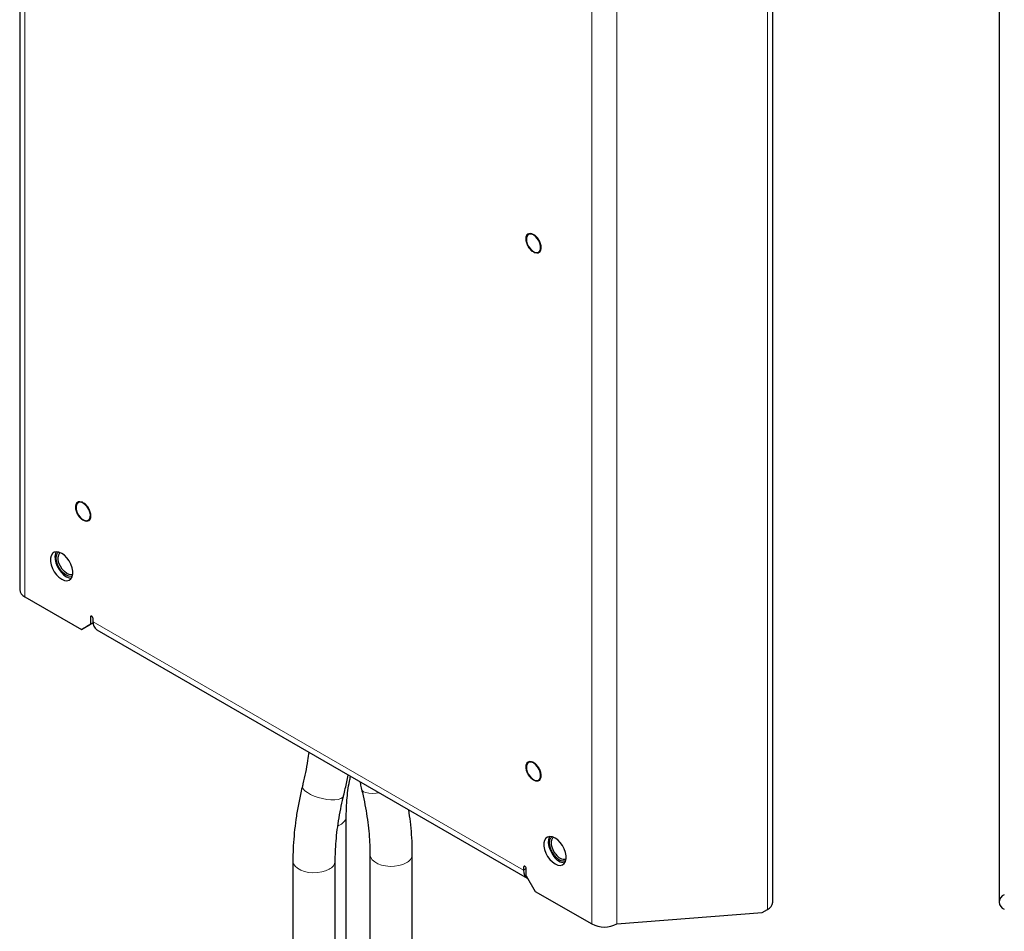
# Model space of a CAD drawing. Header units: millimetres. Extents: x 5 to 418, y 2 to 292.
# Tile 10 of 26: x 260 to 322, y 100 to 158. Entities that reach past the tile are written whole.
import ezdxf

# ---------------------------------------------------------------- set-up
doc = ezdxf.new("R2010")
doc.units = ezdxf.units.MM

msp = doc.modelspace()

# ---------------------------------------------------------------- linework, layer by layer
at = {"color": 7, "linetype": 'Continuous', "lineweight": 25}
for p, q in [((260.0829, 203.6507), (260.0829, 121.9966)), ((307.5777, 102.2715), (307.5777, 194.3773)), ((321.8486, 194.3915), (321.8486, 102.2857)), ((260.411, 121.5394), (263.9748, 119.4821)), ((264.7122, 119.9079), (264.3142, 119.678)), ((264.5405, 120.266), (264.5405, 119.8087)), ((264.5405, 119.8087), (264.7122, 119.9079)), ((264.7102, 119.9721), (264.7102, 120.168)), ((263.9748, 119.4821), (264.5405, 119.8087)), ((264.3142, 119.678), (263.9748, 119.4821)), ((264.9422, 119.4593), (292.0951, 103.7843)), ((280.6804, 66.8157), (280.6804, 107.7081)), ((282.1719, 105.3046), (282.1719, 64.4122)), ((284.8439, 64.4122), (284.8439, 105.3046)), ((277.3127, 104.903), (277.3127, 64.0106)), ((279.9847, 64.0106), (279.9847, 104.903)), ((291.8631, 104.493), (291.8631, 104.297)), ((292.0328, 103.9378), (292.0328, 104.395)), ((292.0328, 103.9378), (292.5985, 102.958)), ((292.5985, 102.958), (296.1623, 100.9006)), ((297.7462, 100.9006), (306.9103, 101.6183)), ((306.9103, 101.6183), (307.2497, 101.8143))]:
    msp.add_line(p, q, dxfattribs=at)
at = {"color": 7, "linetype": 'Continuous', "lineweight": 18}
for p, q in [((260.411, 203.1935), (260.411, 121.5394)), ((307.2497, 101.8143), (307.2497, 193.9201)), ((296.1623, 100.9006), (296.1623, 182.5547)), ((297.7462, 182.5547), (297.7462, 100.9006)), ((264.6253, 120.315), (264.5405, 120.266)), ((264.7102, 119.9721), (291.8631, 104.297)), ((280.2891, 107.1627), (280.164, 107.099)), ((291.9479, 104.542), (291.8631, 104.493)), ((292.0328, 104.395), (291.8631, 104.297))]:
    msp.add_line(p, q, dxfattribs=at)
at = {"color": 7, "linetype": 'Continuous', "lineweight": 25, "flags": 128}
for points in [[(292.4853, 144.3729), (292.3519, 144.4267), (292.2304, 144.4293), (292.1315, 144.3804), (292.0641, 144.2844), (292.034, 144.1499), (292.0441, 143.9887), (292.0934, 143.8153), (292.1775, 143.6449), (292.289, 143.4929), (292.4179, 143.3725), (292.5528, 143.2946), (292.6817, 143.2661), (292.7931, 143.2896), (292.8772, 143.3628), (292.9265, 143.4793), (292.9366, 143.6289), (292.9066, 143.7981), (292.8391, 143.9719), (292.7402, 144.1349), (292.6187, 144.2727), (292.4853, 144.3729)], [(264.0879, 127.4515), (263.9545, 127.5053), (263.833, 127.5079), (263.7341, 127.459), (263.6666, 127.3631), (263.6366, 127.2285), (263.6467, 127.0674), (263.696, 126.8939), (263.7801, 126.7236), (263.8916, 126.5715), (264.0205, 126.4511), (264.1554, 126.3733), (264.2843, 126.3448), (264.3957, 126.3682), (264.4798, 126.4414), (264.5291, 126.558), (264.5392, 126.7075), (264.5092, 126.8767), (264.4417, 127.0505), (264.3428, 127.2136), (264.2213, 127.3513), (264.0879, 127.4515)], [(262.7303, 122.6501), (262.8995, 122.5762), (263.0589, 122.554), (263.1992, 122.5848), (263.3122, 122.6669), (263.3914, 122.7955), (263.4322, 122.963), (263.4322, 123.1599), (263.3914, 123.3746), (263.3122, 123.5946), (263.1992, 123.8072), (263.0589, 124), (262.8995, 124.1618), (262.7303, 124.2832), (262.561, 124.3572), (262.4017, 124.3794), (262.2614, 124.3486), (262.1483, 124.2665), (262.0691, 124.1379), (262.0283, 123.9703), (262.0283, 123.7735), (262.0691, 123.5588), (262.1483, 123.3388), (262.2614, 123.1262), (262.4017, 122.9334), (262.561, 122.7716), (262.7303, 122.6501)], [(262.3921, 124.379), (262.3424, 124.2757), (262.3083, 124.1025), (262.3152, 123.9019), (262.3626, 123.6854), (262.4478, 123.4658), (262.5659, 123.2556), (262.71, 123.0673), (262.8717, 122.9116), (263.0416, 122.7976), (263.2098, 122.7321), (263.3512, 122.7176)], [(263.4094, 122.8472), (263.3242, 122.8281), (263.1742, 122.8429), (263.0131, 122.9114), (262.8521, 123.0289), (262.702, 123.1873), (262.5731, 123.3759), (262.4742, 123.5818), (262.4121, 123.791), (262.3909, 123.9892), (262.4121, 124.1629), (262.4742, 124.3003), (262.5334, 124.3646)], [(263.4308, 122.9513), (263.3525, 122.9336), (263.2099, 122.9488), (263.0568, 123.017), (262.9047, 123.133), (262.7648, 123.2883), (262.6476, 123.4714), (262.5616, 123.6687), (262.5133, 123.8655), (262.5063, 124.0472), (262.5411, 124.2005), (262.6151, 124.3138), (262.6343, 124.3311)], [(264.7102, 120.168), (264.7037, 120.2093), (264.6853, 120.2517), (264.6578, 120.2888), (264.6253, 120.315), (264.5928, 120.3263), (264.5653, 120.321), (264.5469, 120.2998), (264.5405, 120.266)], [(292.4853, 111.0581), (292.3519, 111.1118), (292.2304, 111.1144), (292.1315, 111.0655), (292.0641, 110.9696), (292.034, 110.835), (292.0441, 110.6739), (292.0934, 110.5004), (292.1775, 110.3301), (292.289, 110.178), (292.4179, 110.0577), (292.5528, 109.9798), (292.6817, 109.9513), (292.7931, 109.9747), (292.8772, 110.0479), (292.9265, 110.1645), (292.9366, 110.314), (292.9066, 110.4832), (292.8391, 110.657), (292.7402, 110.8201), (292.6187, 110.9578), (292.4853, 111.0581)], [(293.843, 104.6892), (294.0122, 104.6152), (294.1716, 104.593), (294.3119, 104.6238), (294.4249, 104.7059), (294.5041, 104.8345), (294.5449, 105.0021), (294.5449, 105.1989), (294.5041, 105.4136), (294.4249, 105.6336), (294.3119, 105.8462), (294.1716, 106.039), (294.0122, 106.2008), (293.843, 106.3222), (293.6737, 106.3962), (293.5144, 106.4184), (293.3741, 106.3876), (293.261, 106.3055), (293.1818, 106.1769), (293.141, 106.0094), (293.141, 105.8125), (293.1818, 105.5978), (293.261, 105.3778), (293.3741, 105.1652), (293.5144, 104.9724), (293.6737, 104.8106), (293.843, 104.6892)], [(293.5048, 106.418), (293.4753, 106.3646), (293.4279, 106.2029), (293.421, 106.0102), (293.4551, 105.7976), (293.5282, 105.5776), (293.636, 105.3629), (293.7723, 105.1659)], [(293.8147, 105.2263), (293.6858, 105.4149), (293.5869, 105.6208), (293.5248, 105.83), (293.5036, 106.0282), (293.5248, 106.2019), (293.5869, 106.3394), (293.6461, 106.4036)], [(293.8995, 105.2992), (293.7778, 105.4786), (293.6862, 105.6744), (293.6313, 105.8724), (293.6173, 106.0576), (293.6452, 106.2164), (293.7129, 106.3371), (293.747, 106.3701)], [(292.0328, 104.395), (292.0263, 104.4363), (292.0079, 104.4787), (291.9804, 104.5158), (291.9479, 104.542), (291.9154, 104.5533), (291.8879, 104.5479), (291.8695, 104.5268), (291.8631, 104.493)]]:
    msp.add_lwpolyline(points, dxfattribs=at)
at = {"color": 7, "linetype": 'Continuous', "lineweight": 18, "flags": 128}
for points in [[(280.1591, 108.7636), (279.9519, 108.7386), (279.7124, 108.7386), (279.4512, 108.7635), (279.1796, 108.8122), (278.9096, 108.8826), (278.6528, 108.9717), (278.4206, 109.0755), (278.2231, 109.1895), (278.069, 109.3087), (277.9649, 109.428), (277.9154, 109.542), (277.9166, 109.626)], [(282.7603, 109.1731), (282.5728, 109.1496), (282.3211, 109.1371), (282.0965, 109.1497), (281.9089, 109.1868), (281.7664, 109.2468), (281.6753, 109.327), (281.6444, 109.3934)], [(280.5122, 108.9917), (280.5062, 108.9721), (280.4425, 108.8829), (280.3251, 108.8124), (280.1591, 108.7636)], [(284.4526, 104.7592), (284.2355, 104.6578), (283.9867, 104.5846), (283.7169, 104.5428), (283.438, 104.5344), (283.1621, 104.5596), (282.9014, 104.6174), (282.6671, 104.7052), (282.4696, 104.8192), (282.3175, 104.9545), (282.2174, 105.105), (282.1737, 105.2642), (282.1719, 105.3043)], [(279.5934, 104.3576), (279.3764, 104.2561), (279.1275, 104.1829), (278.8577, 104.1412), (278.5788, 104.1328), (278.303, 104.158), (278.0422, 104.2158), (277.808, 104.3036), (277.6105, 104.4176), (277.4584, 104.5528), (277.3583, 104.7034), (277.3146, 104.8626), (277.3127, 104.9033)]]:
    msp.add_lwpolyline(points, dxfattribs=at)
at = {"color": 7, "linetype": 'Continuous', "lineweight": 25}
for centre, radius, start, end in [((260.6434, 122.0525), 0.5633, 185.694799, 245.625342), ((265.259, 119.9115), 0.5521, 173.701152, 234.986667), ((294.5141, 105.6305), 0.8753, 212.055226, 266.716507), ((294.4238, 105.5875), 0.7081, 210.6665, 277.981245), ((294.4491, 105.6193), 0.636, 210.220115, 278.537801), ((292.3823, 104.226), 0.5241, 172.213472, 241.501997), ((322.3502, 102.2857), 0.489, 110.783421, 249.216579), ((307.0172, 102.3273), 0.5633, 294.374658, 354.305201), ((296.9542, 102.4291), 1.7215, 242.609672, 297.390328)]:
    msp.add_arc(centre, radius, start, end, dxfattribs=at)
at = {"color": 7, "linetype": 'Continuous', "lineweight": 18}
for centre, radius, start, end in [((280.0184, 107.7702), 0.665, 294.02115, 354.539368), ((284.1821, 105.3664), 0.6647, 294.01284, 354.630633), ((279.3228, 104.965), 0.6649, 294.017725, 354.576976)]:
    msp.add_arc(centre, radius, start, end, dxfattribs=at)
for points in [[(292.4096, 143.3365), (292.3475, 143.3921), (292.2234, 143.5034), (292.0802, 143.7441), (291.9978, 143.9954), (291.9899, 144.226), (292.0574, 144.3994), (292.1898, 144.4879), (292.368, 144.4848), (292.4967, 144.4044), (292.561, 144.3642)], [(292.561, 144.3642), (292.6231, 144.3086), (292.7472, 144.1973), (292.8904, 143.9565), (292.9728, 143.7052), (292.9807, 143.4746), (292.9133, 143.3012), (292.7808, 143.2128), (292.6026, 143.2159), (292.4739, 143.2963), (292.4096, 143.3365)], [(264.0122, 126.4151), (263.9501, 126.4707), (263.826, 126.582), (263.6828, 126.8227), (263.6004, 127.074), (263.5925, 127.3046), (263.66, 127.4781), (263.7924, 127.5665), (263.9706, 127.5634), (264.0993, 127.483), (264.1636, 127.4428)], [(264.1636, 127.4428), (264.2257, 127.3872), (264.3498, 127.2759), (264.493, 127.0351), (264.5754, 126.7838), (264.5833, 126.5532), (264.5159, 126.3798), (264.3834, 126.2914), (264.2052, 126.2945), (264.0765, 126.3749), (264.0122, 126.4151)], [(292.3343, 110.0859), (292.2757, 110.1506), (292.1586, 110.28), (292.0388, 110.5313), (291.9853, 110.7784), (292.0084, 110.9897), (292.1041, 111.1319), (292.2574, 111.182), (292.447, 111.1386), (292.5732, 111.0362), (292.6364, 110.985)], [(292.6364, 110.985), (292.6949, 110.9203), (292.8121, 110.7909), (292.9319, 110.5396), (292.9853, 110.2925), (292.9623, 110.0812), (292.8666, 109.939), (292.7133, 109.8889), (292.5236, 109.9323), (292.3974, 110.0347), (292.3343, 110.0859)]]:
    msp.add_open_spline(points, degree=3, dxfattribs=at)
at = {"color": 7, "linetype": 'Continuous', "lineweight": 25}
for points, knots in [([(278.3101, 111.7421), (278.2873, 111.5662), (278.2328, 111.1461), (278.1098, 110.4774), (277.9941, 109.9454), (277.926, 109.6647), (277.9166, 109.6262)], [0, 0, 0, 0, 0.25545336, 0.61003292, 0.94653223, 1, 1, 1, 1]), ([(280.5122, 108.9917), (280.5478, 109.1425), (280.6507, 109.578), (280.7461, 110.0181), (280.7924, 110.3034), (280.7932, 110.3087)], [0, 0, 0, 0, 0.3419581, 0.9878189, 1, 1, 1, 1]), ([(280.6804, 107.7081), (280.6814, 107.8248), (280.684, 108.1641), (280.713, 108.7075), (280.7791, 109.3255), (280.8578, 109.8308), (280.9255, 110.1165), (280.9497, 110.2183)], [0, 0, 0, 0, 0.12855853, 0.37393387, 0.61909514, 0.86421374, 1, 1, 1, 1]), ([(277.9166, 109.6262), (277.8807, 109.4754), (277.7769, 109.0396), (277.6324, 108.3234), (277.4952, 107.4819), (277.3951, 106.6507), (277.3334, 105.8466), (277.3139, 105.267), (277.3129, 104.9598), (277.3127, 104.903)], [0, 0, 0, 0, 0.0928297, 0.2681582, 0.4436916, 0.619441, 0.795404, 0.9621477, 1, 1, 1, 1]), ([(281.5343, 109.8808), (281.5555, 109.7801), (281.5895, 109.6181), (281.6293, 109.455), (281.6444, 109.3933)], [0, 0, 0, 0, 0.6218459, 1, 1, 1, 1]), ([(281.6444, 109.3933), (281.6762, 109.2597), (281.7689, 108.8708), (281.8971, 108.2341), (282.0178, 107.49), (282.1045, 106.7622), (282.1565, 106.066), (282.1712, 105.5847), (282.1718, 105.3382), (282.1719, 105.3046)], [0, 0, 0, 0, 0.0933852, 0.2717903, 0.4499507, 0.6278357, 0.8054414, 0.9734882, 1, 1, 1, 1]), ([(279.9847, 104.903), (279.9856, 105.021), (279.9883, 105.3649), (280.0179, 105.9519), (280.085, 106.6687), (280.186, 107.4035), (280.3184, 108.1402), (280.4348, 108.6726), (280.5029, 108.9532), (280.5122, 108.9917)], [0, 0, 0, 0, 0.0928055, 0.2703021, 0.4480031, 0.6259194, 0.8040699, 0.9731363, 1, 1, 1, 1]), ([(284.8439, 105.3046), (284.8428, 105.4452), (284.8398, 105.8504), (284.8048, 106.5333), (284.734, 107.3242), (284.6579, 107.8508), (284.6221, 108.0983)], [0, 0, 0, 0, 0.1555609, 0.4482549, 0.7407509, 1, 1, 1, 1])]:
    msp.add_open_spline(points, degree=3, knots=knots, dxfattribs=at)

doc.saveas('drawing.dxf')
